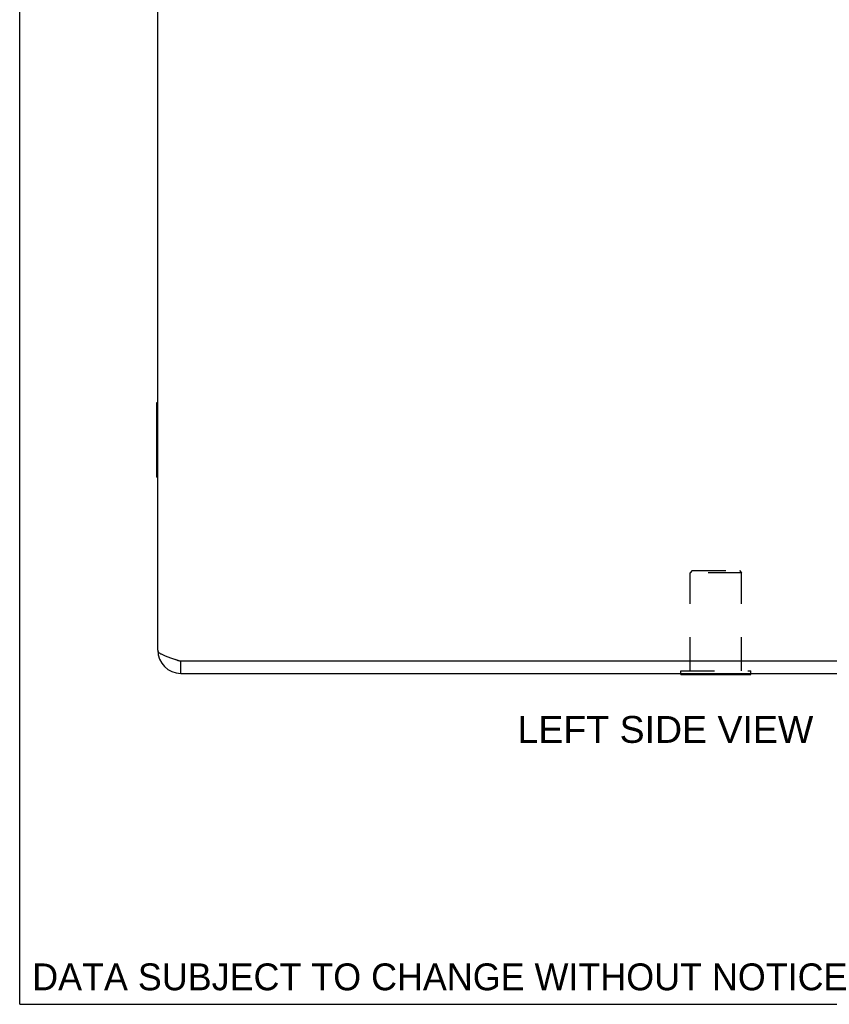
# Model space of a CAD drawing. Header units: inches. Extents: x 0 to 29.3, y 0 to 19.
# Tile 1 of 67: x 0 to 3.9, y 0 to 4.7. Entities that reach past the tile are written whole.
import ezdxf

# ---------------------------------------------------------------- set-up
doc = ezdxf.new("R2010")
doc.units = ezdxf.units.IN
doc.header["$LTSCALE"] = 1.612069
doc.header["$MEASUREMENT"] = 0
doc.linetypes.add('HIDDEN', pattern=[0.2, 0.1, -0.1])
doc.layers.get('0').update_dxf_attribs({"linetype": 'CONTINUOUS'})
for name, color, linetype in [('06___PRT_ALL_SURFS', 7, 'CONTINUOUS'), ('DEFAULT_2', 8, 'HIDDEN'), ('DIMENSIONS', 7, 'CONTINUOUS')]:
    doc.layers.add(name, color=color, linetype=linetype)
doc.styles.get("Standard").update_dxf_attribs({"font": 'arial.ttf'})

msp = doc.modelspace()

# ---------------------------------------------------------------- linework, layer by layer
at = {"color": 7, "linetype": 'Continuous'}
for p, q in [((0, 0), (0, 18.9655)), ((0.7771, 1.5932), (0.7771, 1.6532)), ((3.1866, 1.5882), (3.1866, 1.5932)), ((3.1866, 1.5882), (3.5236, 1.5882)), ((3.5236, 1.5882), (3.5236, 1.5932)), ((0, 0), (29.3103, 0))]:
    msp.add_line(p, q, dxfattribs=at)
at = {"color": 3, "linetype": 'Continuous'}
for p, q in [((0.6651, 1.7052), (0.6651, 8.7174)), ((0.7771, 1.6532), (4.6651, 1.6532)), ((0.7771, 1.5932), (4.6631, 1.5932))]:
    msp.add_line(p, q, dxfattribs=at)
msp.add_lwpolyline([(0.6651, 1.7052), (0.6652, 1.7037), (0.6656, 1.7022), (0.6662, 1.7006), (0.667, 1.6991), (0.6681, 1.6976), (0.6694, 1.6961), (0.6709, 1.6945), (0.6727, 1.693), (0.6747, 1.6915), (0.6769, 1.6899), (0.6793, 1.6884), (0.6819, 1.6869), (0.6847, 1.6854), (0.6877, 1.6838), (0.691, 1.6823), (0.6944, 1.6808), (0.6979, 1.6792), (0.7017, 1.6777), (0.7056, 1.6762), (0.7096, 1.6746), (0.7138, 1.6731), (0.7182, 1.6716), (0.7226, 1.6701), (0.7272, 1.6685), (0.7319, 1.667), (0.7367, 1.6655), (0.7415, 1.6639), (0.7465, 1.6624), (0.7515, 1.6609), (0.7565, 1.6594), (0.7616, 1.6578), (0.7668, 1.6563), (0.7771, 1.6532)], dxfattribs=at)
msp.add_arc((0.7771, 1.7052), 0.112, 180, 270, dxfattribs=at)
at = {"color": 7, "linetype": 'Continuous'}
msp.add_arc((0.7771, 1.7052), 0.052, 236.7639, 270, dxfattribs=at)
at = {"layer": '06___PRT_ALL_SURFS', "color": 7, "linetype": 'Continuous'}
for p, q in [((0.6611, 2.5381), (0.6611, 2.8984)), ((0.6611, 2.8984), (0.6651, 2.8984)), ((0.6611, 2.8083), (0.6651, 2.8083)), ((0.6611, 2.6282), (0.6651, 2.6282)), ((0.6611, 2.5381), (0.6651, 2.5381))]:
    msp.add_line(p, q, dxfattribs=at)
at = {"layer": 'DEFAULT_2', "color": 8, "linetype": 'HIDDEN'}
for p, q in [((3.2411, 2.0882), (3.2311, 2.0782)), ((3.2411, 2.0882), (3.4691, 2.0882)), ((3.4691, 2.0882), (3.4791, 2.0782)), ((3.4791, 2.0782), (3.2311, 2.0782)), ((3.2311, 1.6062), (3.2311, 2.0782)), ((3.4791, 1.6062), (3.4791, 2.0782)), ((3.1866, 1.6062), (3.5236, 1.6062)), ((3.1866, 1.5932), (3.1866, 1.6062)), ((3.5236, 1.5932), (3.5236, 1.6062))]:
    msp.add_line(p, q, dxfattribs=at)

# ---------------------------------------------------------------- texts
at = {"layer": 'DIMENSIONS', "color": 2, "linetype": 'Continuous', "char_height": 0.12931, "line_spacing_factor": 0.9}
for s, insert, width, attachment_point in [('LEFT SIDE VIEW', (3.1117, 1.3883), 1.421933, 2), ('DATA SUBJECT TO CHANGE WITHOUT NOTICE', (0.0598, 0.1969), 4.09659, 1)]:
    msp.add_mtext(s, dxfattribs=dict(at, insert=insert, width=width, attachment_point=attachment_point))

doc.saveas('drawing.dxf')
